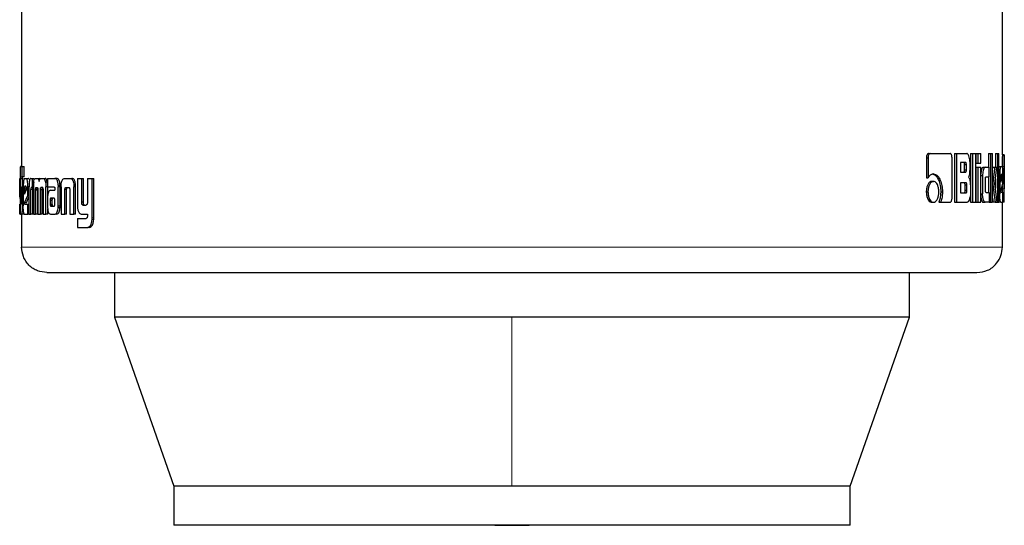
# Model space of a CAD drawing. Header units: millimetres. Extents: x 25 to 243, y 63 to 146.
# Tile 19 of 70: x 99.28 to 101.3, y 62.97 to 64. Entities that reach past the tile are written whole.
import ezdxf

# ---------------------------------------------------------------- set-up
doc = ezdxf.new("R2010")
doc.units = ezdxf.units.MM
doc.linetypes.add('PHANTOM', pattern=[12.7, 6.35, -1.27, 1.27, -1.27, 1.27, -1.27])

msp = doc.modelspace()

# ---------------------------------------------------------------- linework, layer by layer
at = {"color": 7, "linetype": 'Continuous', "lineweight": 25}
for p, q in [((99.287, 64.9241), (99.287, 63.7017)), ((101.2996, 63.7258), (101.2996, 64.9241)), ((101.1482, 63.7283), (101.1516, 63.7283)), ((101.1516, 63.7283), (101.1925, 63.7283)), ((101.2017, 63.7283), (101.2017, 63.6283)), ((101.2017, 63.7283), (101.2053, 63.7283)), ((101.2053, 63.7283), (101.2053, 63.6283)), ((101.2053, 63.7283), (101.2264, 63.7283)), ((101.2344, 63.7283), (101.2344, 63.6283)), ((101.2344, 63.7283), (101.2382, 63.7283)), ((101.2382, 63.7283), (101.2382, 63.6283)), ((101.2382, 63.7283), (101.2451, 63.7283)), ((101.2451, 63.6283), (101.2451, 63.7283)), ((101.2454, 63.7283), (101.2454, 63.7083)), ((101.2454, 63.7283), (101.2492, 63.7283)), ((101.2492, 63.7283), (101.2555, 63.7283)), ((101.2492, 63.7283), (101.2492, 63.7083)), ((101.2555, 63.7083), (101.2555, 63.7283)), ((101.2713, 63.7283), (101.2713, 63.7004)), ((101.2713, 63.7283), (101.2752, 63.7283)), ((101.2752, 63.7283), (101.2797, 63.7283)), ((101.2752, 63.7283), (101.2752, 63.6283)), ((101.2797, 63.6283), (101.2797, 63.7283)), ((101.2855, 63.7283), (101.2855, 63.7003)), ((101.2855, 63.7283), (101.2894, 63.7283)), ((101.2894, 63.7283), (101.2894, 63.6283)), ((101.2894, 63.7283), (101.2926, 63.7283)), ((101.2926, 63.6283), (101.2926, 63.7283)), ((101.1437, 63.7198), (101.1437, 63.6785)), ((101.1437, 63.7198), (101.1471, 63.7198)), ((101.1471, 63.7198), (101.1471, 63.6785)), ((101.1964, 63.6371), (101.1964, 63.7198)), ((101.2239, 63.7099), (101.2137, 63.7099)), ((101.2137, 63.7099), (101.2137, 63.6901)), ((101.2333, 63.6978), (101.2333, 63.7098)), ((101.2454, 63.7083), (101.2492, 63.7083)), ((101.2492, 63.7083), (101.2555, 63.7083)), ((101.2996, 63.726), (101.3036, 63.726)), ((101.3036, 63.6287), (101.3036, 63.7256)), ((99.2851, 63.7017), (99.2884, 63.7017)), ((99.2884, 63.6807), (99.2884, 63.7017)), ((99.2884, 63.7017), (99.2924, 63.7017)), ((99.2924, 63.6807), (99.2924, 63.7017)), ((101.2137, 63.6901), (101.2239, 63.6901)), ((101.2222, 63.6951), (101.2222, 63.7049)), ((101.2259, 63.7049), (101.2222, 63.7049)), ((101.2222, 63.6951), (101.2259, 63.6951)), ((101.2259, 63.6951), (101.2259, 63.7049)), ((101.2454, 63.7003), (101.2454, 63.6283)), ((101.2454, 63.7003), (101.2492, 63.7003)), ((101.2492, 63.7003), (101.2492, 63.6283)), ((101.2492, 63.7003), (101.2555, 63.7003)), ((101.2555, 63.6283), (101.2555, 63.7003)), ((101.2602, 63.7004), (101.2641, 63.7004)), ((101.2641, 63.7004), (101.2727, 63.7004)), ((101.2727, 63.6808), (101.2727, 63.7004)), ((101.28, 63.7003), (101.2797, 63.6978)), ((101.28, 63.7003), (101.2839, 63.7003)), ((101.2839, 63.7003), (101.2881, 63.7003)), ((101.2844, 63.6661), (101.2881, 63.7003)), ((101.2926, 63.7016), (101.2965, 63.7016)), ((101.2965, 63.7016), (101.2995, 63.7016)), ((101.3035, 63.7018), (101.3035, 63.6559)), ((99.2835, 63.6773), (99.2838, 63.6773)), ((99.2838, 63.6775), (99.2838, 63.6317)), ((99.2849, 63.6291), (99.2849, 63.6766)), ((99.2889, 63.6766), (99.2849, 63.6766)), ((99.2851, 63.6807), (99.2884, 63.6807)), ((99.2924, 63.6807), (99.2884, 63.6807)), ((99.2889, 63.6602), (99.2889, 63.6766)), ((99.2926, 63.6773), (99.2968, 63.6773)), ((99.2968, 63.6773), (99.3008, 63.6773)), ((99.3061, 63.6773), (99.3089, 63.6773)), ((99.3089, 63.6773), (99.3089, 63.6587)), ((99.3089, 63.6773), (99.3128, 63.6773)), ((99.3154, 63.6773), (99.3191, 63.6773)), ((99.3191, 63.6773), (99.3229, 63.6773)), ((99.3251, 63.676), (99.3229, 63.6773)), ((99.3272, 63.6773), (99.3315, 63.6773)), ((99.3315, 63.6773), (99.3353, 63.6773)), ((99.3399, 63.6696), (99.3361, 63.6696)), ((99.3403, 63.6773), (99.3403, 63.6597)), ((99.3403, 63.6773), (99.3552, 63.6773)), ((99.3552, 63.6773), (99.3589, 63.6773)), ((99.3601, 63.677), (99.3564, 63.677)), ((99.3753, 63.6773), (99.3865, 63.6773)), ((99.3865, 63.6773), (99.39, 63.6773)), ((99.4014, 63.6773), (99.4014, 63.6226)), ((99.4014, 63.6773), (99.4103, 63.6773)), ((99.4103, 63.6285), (99.4103, 63.6773)), ((99.4103, 63.6773), (99.4138, 63.6773)), ((99.4138, 63.6285), (99.4138, 63.6773)), ((99.4222, 63.6773), (99.4222, 63.6273)), ((99.4222, 63.6773), (99.4317, 63.6773)), ((99.4317, 63.5966), (99.4317, 63.6773)), ((99.4317, 63.6773), (99.4351, 63.6773)), ((99.4351, 63.5966), (99.4351, 63.6773)), ((101.1437, 63.6785), (101.1471, 63.6785)), ((101.1549, 63.6712), (101.1583, 63.6712)), ((101.2249, 63.6685), (101.2137, 63.6685)), ((101.2137, 63.6685), (101.2137, 63.6473)), ((101.2555, 63.6834), (101.2592, 63.6834)), ((101.2592, 63.6834), (101.2592, 63.6453)), ((101.2649, 63.6534), (101.2649, 63.6759)), ((101.2663, 63.6808), (101.2727, 63.6808)), ((101.2713, 63.6808), (101.2713, 63.6484)), ((101.2855, 63.6761), (101.2855, 63.6569)), ((101.2926, 63.6843), (101.2943, 63.6843)), ((101.2943, 63.6843), (101.2943, 63.6456)), ((101.2967, 63.6803), (101.2967, 63.6695)), ((101.2967, 63.6695), (101.2994, 63.6784)), ((101.2994, 63.6784), (101.2967, 63.6784)), ((101.2994, 63.6802), (101.2968, 63.6802)), ((101.299, 63.6853), (101.2973, 63.6853)), ((101.2994, 63.6784), (101.2994, 63.6802)), ((101.3009, 63.6668), (101.3009, 63.6843)), ((99.2838, 63.66), (99.2831, 63.66)), ((99.2831, 63.6425), (99.2831, 63.66)), ((99.287, 63.6602), (99.287, 63.6294)), ((99.287, 63.6602), (99.289, 63.6602)), ((99.289, 63.6288), (99.289, 63.6602)), ((99.289, 63.6602), (99.2904, 63.6602)), ((99.2904, 63.66), (99.2904, 63.6213)), ((99.2928, 63.6561), (99.2928, 63.6452)), ((99.2928, 63.6561), (99.2967, 63.6561)), ((99.2928, 63.6452), (99.2968, 63.6542)), ((99.296, 63.661), (99.2935, 63.661)), ((99.2967, 63.6561), (99.2967, 63.654)), ((99.2968, 63.6542), (99.2968, 63.6559)), ((99.3023, 63.66), (99.2999, 63.66)), ((99.2999, 63.6425), (99.2999, 63.66)), ((99.3022, 63.6585), (99.3022, 63.604)), ((99.306, 63.604), (99.306, 63.6548)), ((99.3099, 63.6548), (99.306, 63.6548)), ((99.3089, 63.6587), (99.3071, 63.6587)), ((99.3112, 63.6587), (99.3089, 63.6587)), ((99.3099, 63.604), (99.3099, 63.6548)), ((99.3112, 63.6597), (99.3112, 63.604)), ((99.3196, 63.6544), (99.3157, 63.6544)), ((99.3157, 63.604), (99.3157, 63.6532)), ((99.3196, 63.6532), (99.3157, 63.6532)), ((99.317, 63.6587), (99.3194, 63.6587)), ((99.3196, 63.604), (99.3196, 63.6532)), ((99.3205, 63.654), (99.3205, 63.604)), ((99.3257, 63.604), (99.3257, 63.654)), ((99.3295, 63.654), (99.3257, 63.654)), ((99.3303, 63.6583), (99.3265, 63.6583)), ((99.327, 63.6587), (99.3295, 63.6587)), ((99.3295, 63.604), (99.3295, 63.654)), ((99.331, 63.6532), (99.331, 63.604)), ((99.3368, 63.604), (99.3369, 63.6597)), ((99.3403, 63.6597), (99.3369, 63.6597)), ((99.3403, 63.6597), (99.3538, 63.6597)), ((99.3407, 63.6429), (99.3407, 63.6597)), ((99.3463, 63.6529), (99.3553, 63.6529)), ((99.3552, 63.6568), (99.3552, 63.6559)), ((99.3553, 63.6548), (99.3553, 63.6529)), ((99.3622, 63.6633), (99.3659, 63.6633)), ((99.3623, 63.6213), (99.3623, 63.6601)), ((99.366, 63.6601), (99.3623, 63.6601)), ((99.366, 63.6213), (99.366, 63.6601)), ((99.3681, 63.6598), (99.3681, 63.604)), ((99.3758, 63.604), (99.3758, 63.6547)), ((99.3794, 63.6547), (99.3758, 63.6547)), ((99.3783, 63.6587), (99.3833, 63.6587)), ((99.3794, 63.604), (99.3794, 63.6547)), ((99.386, 63.6536), (99.386, 63.604)), ((99.3978, 63.6632), (99.3942, 63.6632)), ((99.3942, 63.6632), (99.3943, 63.6598)), ((99.3943, 63.604), (99.3943, 63.6598)), ((99.3979, 63.604), (99.3979, 63.6598)), ((101.1436, 63.6497), (101.147, 63.6497)), ((101.1732, 63.6499), (101.1767, 63.6499)), ((101.2137, 63.6473), (101.2249, 63.6473)), ((101.2231, 63.6523), (101.2231, 63.6635)), ((101.2268, 63.6635), (101.2231, 63.6635)), ((101.2268, 63.6523), (101.2231, 63.6523)), ((101.2268, 63.6523), (101.2268, 63.6635)), ((101.2341, 63.661), (101.2341, 63.6468)), ((101.2663, 63.6484), (101.2727, 63.6484)), ((101.2727, 63.6484), (101.2727, 63.6283)), ((101.2797, 63.6661), (101.2801, 63.6661)), ((101.2889, 63.6283), (101.2844, 63.6661)), ((101.2967, 63.6515), (101.3009, 63.6668)), ((101.2971, 63.6487), (101.3009, 63.6487)), ((101.2995, 63.6616), (101.2995, 63.6559)), ((101.2995, 63.6559), (101.2995, 63.6487)), ((101.3009, 63.6283), (101.3009, 63.6487)), ((99.2838, 63.6425), (99.2831, 63.6425)), ((99.2838, 63.6358), (99.2831, 63.6425)), ((99.2869, 63.6291), (99.2849, 63.6291)), ((99.2869, 63.6276), (99.2849, 63.6276)), ((99.2928, 63.6272), (99.2999, 63.6425)), ((99.2968, 63.6272), (99.2928, 63.6272)), ((99.2968, 63.6272), (99.3022, 63.6392)), ((99.3022, 63.6425), (99.2999, 63.6425)), ((99.3402, 63.6355), (99.3402, 63.6206)), ((99.3456, 63.633), (99.3456, 63.6319)), ((99.3456, 63.633), (99.3493, 63.633)), ((99.3456, 63.6319), (99.3456, 63.6243)), ((99.3468, 63.6366), (99.3466, 63.6365)), ((99.3466, 63.6365), (99.3503, 63.6365)), ((99.3472, 63.6366), (99.3468, 63.6366)), ((99.3534, 63.6367), (99.3472, 63.6366)), ((99.3472, 63.6366), (99.351, 63.6366)), ((99.3493, 63.633), (99.3493, 63.6319)), ((99.3493, 63.6319), (99.3493, 63.6243)), ((99.3506, 63.6366), (99.3503, 63.6365)), ((99.3537, 63.6367), (99.351, 63.6366)), ((99.3552, 63.6244), (99.3552, 63.6325)), ((99.4138, 63.6285), (99.4103, 63.6285)), ((101.1549, 63.6283), (101.1583, 63.6283)), ((101.1694, 63.6286), (101.1728, 63.6286)), ((101.1728, 63.6286), (101.1925, 63.6286)), ((101.2017, 63.6283), (101.2053, 63.6283)), ((101.2053, 63.6283), (101.2271, 63.6283)), ((101.2344, 63.6283), (101.2382, 63.6283)), ((101.2382, 63.6283), (101.2451, 63.6283)), ((101.2454, 63.6283), (101.2492, 63.6283)), ((101.2492, 63.6283), (101.2555, 63.6283)), ((101.2555, 63.6453), (101.2592, 63.6453)), ((101.2602, 63.6283), (101.2641, 63.6283)), ((101.2727, 63.6283), (101.2641, 63.6283)), ((101.2727, 63.6283), (101.2752, 63.6283)), ((101.2752, 63.6283), (101.2797, 63.6283)), ((101.2797, 63.6366), (101.2808, 63.6283)), ((101.2847, 63.6283), (101.2808, 63.6283)), ((101.2847, 63.6283), (101.2889, 63.6283)), ((101.2889, 63.6283), (101.2894, 63.6283)), ((101.2894, 63.6283), (101.2926, 63.6283)), ((101.2926, 63.6456), (101.2943, 63.6456)), ((101.2965, 63.6283), (101.2926, 63.6283)), ((101.2965, 63.6283), (101.3009, 63.6283)), ((101.2996, 63.5361), (101.2996, 63.6283)), ((101.3009, 63.6348), (101.3035, 63.6348)), ((101.3036, 63.6283), (101.3009, 63.6283)), ((99.2831, 63.604), (99.2831, 63.6244)), ((99.2852, 63.625), (99.2864, 63.625)), ((99.2905, 63.6156), (99.2888, 63.6156)), ((99.2933, 63.6244), (99.2999, 63.6244)), ((99.2999, 63.604), (99.2999, 63.6244)), ((99.2999, 63.6244), (99.3022, 63.6244)), ((99.3406, 63.604), (99.3406, 63.6145)), ((99.3456, 63.6243), (99.3493, 63.6243)), ((99.3469, 63.6202), (99.3507, 63.6202)), ((99.3473, 63.6201), (99.3534, 63.6202)), ((99.3473, 63.6201), (99.351, 63.6201)), ((99.3659, 63.6178), (99.3622, 63.6178)), ((99.4127, 63.6226), (99.4193, 63.6226)), ((99.2851, 63.604), (99.2831, 63.604)), ((99.2851, 63.604), (99.2869, 63.604)), ((99.2909, 63.604), (99.2869, 63.604)), ((99.287, 63.604), (99.287, 63.5361)), ((99.2926, 63.604), (99.2999, 63.604)), ((99.3022, 63.604), (99.2999, 63.604)), ((99.3022, 63.604), (99.306, 63.604)), ((99.3099, 63.604), (99.306, 63.604)), ((99.3112, 63.604), (99.3157, 63.604)), ((99.3196, 63.604), (99.3157, 63.604)), ((99.3205, 63.604), (99.3257, 63.604)), ((99.3295, 63.604), (99.3257, 63.604)), ((99.331, 63.604), (99.3368, 63.604)), ((99.3406, 63.604), (99.3368, 63.604)), ((99.3466, 63.604), (99.3559, 63.604)), ((99.3596, 63.604), (99.3559, 63.604)), ((99.3681, 63.604), (99.3758, 63.604)), ((99.3794, 63.604), (99.3758, 63.604)), ((99.386, 63.604), (99.3943, 63.604)), ((99.3979, 63.604), (99.3943, 63.604)), ((99.4014, 63.5953), (99.4014, 63.5767)), ((99.4014, 63.5953), (99.4195, 63.5953)), ((99.4102, 63.604), (99.4222, 63.604)), ((99.4222, 63.604), (99.4222, 63.5997)), ((99.4014, 63.5767), (99.4227, 63.5767)), ((99.4261, 63.5767), (99.4227, 63.5767)), ((99.428, 63.577), (99.4246, 63.577)), ((99.4261, 63.5767), (99.428, 63.577)), ((99.4778, 63.484), (99.4778, 63.3927)), ((101.1088, 63.3927), (101.1088, 63.484)), ((99.4778, 63.3927), (99.5993, 63.0457)), ((100.2933, 63.3927), (99.4778, 63.3927)), ((101.1088, 63.3927), (100.2933, 63.3927)), ((100.9873, 63.0457), (101.1088, 63.3927)), ((99.5993, 63.0457), (99.5993, 62.9657)), ((100.2933, 63.0457), (99.5993, 63.0457)), ((100.9873, 63.0457), (100.2933, 63.0457)), ((100.9873, 62.9657), (100.9873, 63.0457)), ((100.9873, 62.9657), (99.5993, 62.9657))]:
    msp.add_line(p, q, dxfattribs=at)
at = {"color": 8, "linetype": 'PHANTOM', "lineweight": 18}
for p, q in [((101.2995, 63.7018), (101.3035, 63.7018)), ((99.3979, 63.6598), (99.3943, 63.6598)), ((101.2995, 63.6559), (101.3035, 63.6559)), ((99.2904, 63.6288), (99.289, 63.6288)), ((99.3456, 63.6319), (99.3493, 63.6319)), ((99.3459, 63.6218), (99.3497, 63.6218)), ((99.366, 63.6213), (99.3623, 63.6213)), ((99.435, 63.593), (99.4316, 63.593)), ((99.4351, 63.5966), (99.4317, 63.5966)), ((101.2996, 63.5361), (99.287, 63.5361)), ((100.2933, 63.3927), (100.2933, 63.0457))]:
    msp.add_line(p, q, dxfattribs=at)
at = {"color": 7, "linetype": 'Continuous', "lineweight": 25, "flags": 128}
msp.add_lwpolyline([(100.2579, 62.9657), (100.2933, 62.9653), (100.3287, 62.9657)], dxfattribs=at)
at = {"color": 7, "linetype": 'Continuous', "lineweight": 25}
for points, knots in [([(101.1482, 63.7283), (101.1476, 63.7282), (101.1464, 63.7279), (101.145, 63.7259), (101.144, 63.7234), (101.1438, 63.7212), (101.1437, 63.72), (101.1437, 63.7198)], [0, 0, 0, 0, 0.2707628, 0.5165099, 0.7346475, 0.9505063, 1, 1, 1, 1]), ([(101.1516, 63.7283), (101.1511, 63.7282), (101.15, 63.728), (101.1486, 63.7262), (101.1475, 63.7239), (101.1472, 63.7216), (101.1471, 63.7202), (101.1471, 63.7198)], [0, 0, 0, 0, 0.237785, 0.478337, 0.691159, 0.914849, 1, 1, 1, 1]), ([(101.1964, 63.7198), (101.1963, 63.7209), (101.1963, 63.723), (101.1955, 63.7255), (101.1945, 63.7273), (101.1934, 63.7282), (101.1928, 63.7283), (101.1925, 63.7283)], [0, 0, 0, 0, 0.231957, 0.466728, 0.674355, 0.866896, 1, 1, 1, 1]), ([(101.2333, 63.7098), (101.2332, 63.7119), (101.2331, 63.7159), (101.2317, 63.7216), (101.2299, 63.726), (101.2278, 63.7281), (101.2267, 63.7283), (101.2264, 63.7283)], [0, 0, 0, 0, 0.211222, 0.417842, 0.69762, 0.899588, 1, 1, 1, 1]), ([(101.2222, 63.7049), (101.2222, 63.7058), (101.2221, 63.707), (101.2218, 63.7085), (101.2213, 63.7094), (101.2208, 63.7098), (101.2204, 63.7099), (101.2202, 63.7099)], [0, 0, 0, 0, 0.316296, 0.470105, 0.624951, 0.841333, 1, 1, 1, 1]), ([(101.2259, 63.7049), (101.2259, 63.7058), (101.2258, 63.707), (101.2255, 63.7085), (101.225, 63.7094), (101.2245, 63.7098), (101.2241, 63.7099), (101.2239, 63.7099)], [0, 0, 0, 0, 0.314533, 0.468211, 0.62306, 0.839753, 1, 1, 1, 1]), ([(101.2996, 63.7258), (101.2996, 63.7254), (101.2996, 63.7248), (101.2996, 63.7221), (101.2995, 63.7179), (101.2995, 63.7109), (101.2995, 63.7053), (101.2995, 63.7018)], [0, 0, 0, 0, 0.2307371, 0.3741481, 0.5192667, 0.7010505, 1, 1, 1, 1]), ([(101.3036, 63.7256), (101.3036, 63.7256), (101.3036, 63.7254), (101.3036, 63.7238), (101.3035, 63.7202), (101.3035, 63.715), (101.3035, 63.7087), (101.3035, 63.7039), (101.3035, 63.7018)], [0, 0, 0, 0, 0.0887, 0.32258, 0.454892, 0.587005, 0.823623, 1, 1, 1, 1]), ([(99.2851, 63.7017), (99.2849, 63.7016), (99.2846, 63.7014), (99.2842, 63.6995), (99.284, 63.6959), (99.2839, 63.6907), (99.2838, 63.6844), (99.2838, 63.6796), (99.2838, 63.6775)], [0, 0, 0, 0, 0.202662, 0.407266, 0.523058, 0.638646, 0.845678, 1, 1, 1, 1]), ([(101.2202, 63.6901), (101.2206, 63.6902), (101.2211, 63.6903), (101.2216, 63.6911), (101.222, 63.6922), (101.2222, 63.6936), (101.2222, 63.6946), (101.2222, 63.6951)], [0, 0, 0, 0, 0.305729, 0.462951, 0.621074, 0.820734, 1, 1, 1, 1]), ([(101.2239, 63.6901), (101.2242, 63.6902), (101.2247, 63.6902), (101.2253, 63.691), (101.2256, 63.692), (101.2259, 63.6935), (101.2259, 63.6946), (101.2259, 63.6951)], [0, 0, 0, 0, 0.272584, 0.436216, 0.601221, 0.792495, 1, 1, 1, 1]), ([(101.23, 63.6795), (101.2305, 63.68), (101.2314, 63.681), (101.2324, 63.6841), (101.2332, 63.6897), (101.2333, 63.6945), (101.2333, 63.6978)], [0, 0, 0, 0, 0.186493, 0.343312, 0.548832, 1, 1, 1, 1]), ([(101.2602, 63.7004), (101.2596, 63.7001), (101.2584, 63.6997), (101.2569, 63.6959), (101.2558, 63.6913), (101.2556, 63.6877), (101.2555, 63.686)], [0, 0, 0, 0, 0.271649, 0.545309, 0.779785, 1, 1, 1, 1]), ([(101.2641, 63.7004), (101.2635, 63.7001), (101.2622, 63.6997), (101.2607, 63.6959), (101.2596, 63.691), (101.2592, 63.6866), (101.2592, 63.684), (101.2592, 63.6834)], [0, 0, 0, 0, 0.246078, 0.494064, 0.706472, 0.932701, 1, 1, 1, 1]), ([(101.2839, 63.7003), (101.2837, 63.698), (101.2834, 63.6955), (101.2831, 63.6927), (101.283, 63.6921), (101.2829, 63.6914), (101.2828, 63.6908), (101.2828, 63.6903), (101.2827, 63.6898), (101.2827, 63.6892), (101.2826, 63.6887), (101.2825, 63.6881), (101.2825, 63.6876), (101.2824, 63.6872), (101.2824, 63.6868), (101.2823, 63.6863), (101.2822, 63.6857), (101.2821, 63.6847), (101.2817, 63.6815), (101.2812, 63.6775), (101.2807, 63.6734), (101.2805, 63.6713), (101.2804, 63.6703), (101.2803, 63.6696), (101.2803, 63.669), (101.2802, 63.6679), (101.2801, 63.6668), (101.2801, 63.6661)], [0, 0, 0, 0, 0.206865, 0.219792, 0.245646, 0.258573, 0.28443, 0.297358, 0.310286, 0.323214, 0.349072, 0.362001, 0.374929, 0.387861, 0.40079, 0.413706, 0.426651, 0.4525, 0.504232, 0.711079, 0.814516, 0.866237, 0.8921, 0.905029, 0.917963, 0.943821, 1, 1, 1, 1]), ([(101.2965, 63.7016), (101.2963, 63.7014), (101.2957, 63.701), (101.295, 63.6972), (101.2945, 63.6923), (101.2944, 63.6877), (101.2943, 63.685), (101.2943, 63.6843)], [0, 0, 0, 0, 0.2428436, 0.4871742, 0.7015061, 0.9199326, 1, 1, 1, 1]), ([(101.3009, 63.6843), (101.3009, 63.6865), (101.3008, 63.691), (101.3006, 63.6963), (101.3002, 63.7001), (101.2998, 63.7015), (101.2995, 63.7016), (101.2995, 63.7016)], [0, 0, 0, 0, 0.242805, 0.486992, 0.70086, 0.920388, 1, 1, 1, 1]), ([(99.2831, 63.66), (99.2831, 63.6622), (99.2831, 63.6667), (99.2832, 63.6721), (99.2833, 63.6758), (99.2834, 63.6772), (99.2835, 63.6773), (99.2835, 63.6773)], [0, 0, 0, 0, 0.242796, 0.48698, 0.700864, 0.920404, 1, 1, 1, 1]), ([(99.2849, 63.6766), (99.2849, 63.6773), (99.2849, 63.6784), (99.2849, 63.6796), (99.285, 63.6804), (99.2851, 63.6806), (99.2851, 63.6807)], [0, 0, 0, 0, 0.3363076, 0.5503565, 0.7652553, 1, 1, 1, 1]), ([(99.2889, 63.6766), (99.2889, 63.6773), (99.2889, 63.6784), (99.2889, 63.6797), (99.289, 63.6804), (99.2891, 63.6806), (99.2891, 63.6807)], [0, 0, 0, 0, 0.344815, 0.561148, 0.778419, 1, 1, 1, 1]), ([(99.2926, 63.6773), (99.2923, 63.6771), (99.2917, 63.6767), (99.291, 63.6729), (99.2906, 63.668), (99.2904, 63.6634), (99.2904, 63.6607), (99.2904, 63.66)], [0, 0, 0, 0, 0.2428606, 0.4871862, 0.7015075, 0.9199538, 1, 1, 1, 1]), ([(99.2999, 63.66), (99.2998, 63.6622), (99.2997, 63.6667), (99.2991, 63.6721), (99.2982, 63.6758), (99.2974, 63.6772), (99.297, 63.6773), (99.2968, 63.6773)], [0, 0, 0, 0, 0.242792, 0.486974, 0.700863, 0.920388, 1, 1, 1, 1]), ([(99.3021, 63.6756), (99.3018, 63.6763), (99.3013, 63.6773), (99.3009, 63.6773), (99.3008, 63.6773)], [0, 0, 0, 0, 0.74255, 1, 1, 1, 1]), ([(99.3061, 63.6773), (99.3055, 63.6772), (99.3046, 63.6769), (99.3035, 63.6743), (99.3028, 63.6707), (99.3023, 63.6653), (99.3023, 63.6612), (99.3022, 63.6585)], [0, 0, 0, 0, 0.2666796, 0.4291183, 0.5925432, 0.7409972, 1, 1, 1, 1]), ([(99.3118, 63.6696), (99.3116, 63.6684), (99.3114, 63.6663), (99.3112, 63.6628), (99.3112, 63.6608), (99.3112, 63.6597)], [0, 0, 0, 0, 0.395711, 0.694715, 1, 1, 1, 1]), ([(99.3118, 63.6696), (99.3121, 63.6715), (99.3128, 63.6748), (99.3141, 63.677), (99.315, 63.6772), (99.3154, 63.6773)], [0, 0, 0, 0, 0.40632, 0.724591, 1, 1, 1, 1]), ([(99.3191, 63.6773), (99.3198, 63.6772), (99.3209, 63.6769), (99.3222, 63.6744), (99.3228, 63.6723), (99.323, 63.671), (99.323, 63.6708)], [0, 0, 0, 0, 0.483281, 0.726034, 0.969997, 1, 1, 1, 1]), ([(99.323, 63.6708), (99.3233, 63.672), (99.3237, 63.6743), (99.3252, 63.6769), (99.3264, 63.6772), (99.3272, 63.6773)], [0, 0, 0, 0, 0.249463, 0.499563, 1, 1, 1, 1]), ([(99.3315, 63.6773), (99.3322, 63.6772), (99.3334, 63.6768), (99.335, 63.6739), (99.3357, 63.671), (99.3361, 63.6696)], [0, 0, 0, 0, 0.385661, 0.692145, 1, 1, 1, 1]), ([(99.3399, 63.6696), (99.3394, 63.6716), (99.3385, 63.6749), (99.3368, 63.6771), (99.3357, 63.6773), (99.3353, 63.6773)], [0, 0, 0, 0, 0.425555, 0.744538, 1, 1, 1, 1]), ([(99.3361, 63.6696), (99.3363, 63.6681), (99.3367, 63.6657), (99.3369, 63.6623), (99.3369, 63.6606), (99.3369, 63.6597)], [0, 0, 0, 0, 0.4991, 0.74951, 1, 1, 1, 1]), ([(99.3564, 63.677), (99.3562, 63.6771), (99.3558, 63.6773), (99.3554, 63.6773), (99.3552, 63.6773)], [0, 0, 0, 0, 0.499969, 1, 1, 1, 1]), ([(99.3622, 63.6633), (99.362, 63.6654), (99.3617, 63.669), (99.3604, 63.6731), (99.3587, 63.676), (99.3572, 63.6766), (99.3564, 63.677)], [0, 0, 0, 0, 0.2829531, 0.4884612, 0.6936777, 1, 1, 1, 1]), ([(99.3601, 63.677), (99.3599, 63.6771), (99.3595, 63.6773), (99.3591, 63.6773), (99.3589, 63.6773)], [0, 0, 0, 0, 0.499909, 1, 1, 1, 1]), ([(99.3659, 63.6633), (99.3657, 63.6654), (99.3654, 63.6689), (99.3641, 63.6731), (99.3624, 63.676), (99.3609, 63.6766), (99.3601, 63.677)], [0, 0, 0, 0, 0.282882, 0.488487, 0.693892, 1, 1, 1, 1]), ([(99.3682, 63.6632), (99.3684, 63.6653), (99.3687, 63.669), (99.37, 63.6733), (99.3718, 63.6762), (99.3737, 63.6772), (99.3749, 63.6773), (99.3753, 63.6773)], [0, 0, 0, 0, 0.259942, 0.447452, 0.635303, 0.88084, 1, 1, 1, 1]), ([(99.3865, 63.6773), (99.3874, 63.6772), (99.3887, 63.6771), (99.3905, 63.6757), (99.3917, 63.674), (99.3927, 63.6718), (99.3937, 63.6683), (99.394, 63.6653), (99.3942, 63.6632)], [0, 0, 0, 0, 0.250349, 0.375676, 0.500828, 0.622421, 0.750742, 1, 1, 1, 1]), ([(99.3978, 63.6632), (99.3976, 63.6653), (99.3973, 63.6683), (99.3963, 63.6718), (99.3953, 63.674), (99.3941, 63.6757), (99.3923, 63.6771), (99.391, 63.6772), (99.39, 63.6773)], [0, 0, 0, 0, 0.249744, 0.378203, 0.499823, 0.62489, 0.750032, 1, 1, 1, 1]), ([(101.1549, 63.6712), (101.1535, 63.671), (101.1506, 63.6704), (101.1471, 63.6658), (101.1446, 63.6598), (101.1437, 63.6541), (101.1436, 63.6507), (101.1436, 63.6497)], [0, 0, 0, 0, 0.241024, 0.484146, 0.693258, 0.917398, 1, 1, 1, 1]), ([(101.1583, 63.6712), (101.1569, 63.671), (101.154, 63.6704), (101.1505, 63.6658), (101.148, 63.6597), (101.1471, 63.654), (101.147, 63.6506), (101.147, 63.6497)], [0, 0, 0, 0, 0.243006, 0.488115, 0.698163, 0.921099, 1, 1, 1, 1]), ([(101.1583, 63.6863), (101.1569, 63.6861), (101.1538, 63.6858), (101.1499, 63.6827), (101.1478, 63.6795), (101.1471, 63.6785)], [0, 0, 0, 0, 0.350323, 0.792543, 1, 1, 1, 1]), ([(101.1549, 63.6863), (101.1563, 63.6862), (101.1597, 63.6858), (101.1646, 63.6818), (101.1692, 63.6739), (101.1726, 63.663), (101.173, 63.6543), (101.1732, 63.6499)], [0, 0, 0, 0, 0.140537, 0.342306, 0.543211, 0.771872, 1, 1, 1, 1]), ([(101.1583, 63.6863), (101.1597, 63.6862), (101.1631, 63.6858), (101.1681, 63.6817), (101.1727, 63.6738), (101.1761, 63.6629), (101.1765, 63.6542), (101.1767, 63.6499)], [0, 0, 0, 0, 0.141668, 0.344215, 0.545938, 0.775197, 1, 1, 1, 1]), ([(101.1692, 63.6497), (101.1691, 63.6525), (101.1688, 63.658), (101.1665, 63.6647), (101.1634, 63.6694), (101.1605, 63.6711), (101.1587, 63.6712), (101.1583, 63.6712)], [0, 0, 0, 0, 0.243047, 0.4881, 0.700019, 0.92309, 1, 1, 1, 1]), ([(101.2231, 63.6635), (101.2231, 63.6644), (101.2231, 63.6657), (101.2227, 63.6672), (101.2223, 63.668), (101.2218, 63.6685), (101.2214, 63.6685), (101.2212, 63.6685)], [0, 0, 0, 0, 0.322761, 0.475972, 0.630227, 0.845302, 1, 1, 1, 1]), ([(101.2268, 63.6635), (101.2268, 63.6644), (101.2268, 63.6657), (101.2264, 63.6672), (101.226, 63.668), (101.2255, 63.6685), (101.2251, 63.6685), (101.2249, 63.6685)], [0, 0, 0, 0, 0.320873, 0.473963, 0.628145, 0.843722, 1, 1, 1, 1]), ([(101.23, 63.6795), (101.2305, 63.6791), (101.2315, 63.6782), (101.2328, 63.6747), (101.2338, 63.6689), (101.234, 63.664), (101.2341, 63.661)], [0, 0, 0, 0, 0.175758, 0.36929, 0.612774, 1, 1, 1, 1]), ([(101.2649, 63.6759), (101.2649, 63.6765), (101.2649, 63.6777), (101.2651, 63.6791), (101.2654, 63.6801), (101.2658, 63.6808), (101.2661, 63.6808), (101.2663, 63.6808)], [0, 0, 0, 0, 0.2492787, 0.4120589, 0.5763931, 0.7640563, 1, 1, 1, 1]), ([(101.2973, 63.6853), (101.2972, 63.6852), (101.297, 63.6851), (101.2968, 63.6839), (101.2967, 63.6824), (101.2967, 63.6811), (101.2967, 63.6804), (101.2967, 63.6803)], [0, 0, 0, 0, 0.27204, 0.519373, 0.755438, 0.965095, 1, 1, 1, 1]), ([(101.2994, 63.6802), (101.2994, 63.681), (101.2994, 63.6822), (101.2994, 63.6837), (101.2993, 63.6846), (101.2991, 63.6852), (101.299, 63.6853), (101.299, 63.6853)], [0, 0, 0, 0, 0.273304, 0.436281, 0.600504, 0.749526, 1, 1, 1, 1]), ([(99.2935, 63.661), (99.2934, 63.661), (99.2932, 63.6608), (99.293, 63.6596), (99.2928, 63.6581), (99.2928, 63.6568), (99.2928, 63.6562), (99.2928, 63.6561)], [0, 0, 0, 0, 0.272027, 0.519327, 0.755467, 0.965094, 1, 1, 1, 1]), ([(99.2968, 63.6559), (99.2968, 63.6567), (99.2968, 63.6579), (99.2967, 63.6594), (99.2965, 63.6603), (99.2963, 63.6609), (99.2961, 63.661), (99.296, 63.661)], [0, 0, 0, 0, 0.273315, 0.436204, 0.600505, 0.749577, 1, 1, 1, 1]), ([(99.3071, 63.6587), (99.3069, 63.6586), (99.3067, 63.6584), (99.3063, 63.6576), (99.3061, 63.6565), (99.3061, 63.6556), (99.306, 63.655), (99.306, 63.6548)], [0, 0, 0, 0, 0.278723, 0.561651, 0.735006, 0.908893, 1, 1, 1, 1]), ([(99.3099, 63.6548), (99.31, 63.6553), (99.31, 63.6562), (99.3101, 63.6572), (99.3104, 63.6581), (99.3107, 63.6585), (99.3109, 63.6587), (99.311, 63.6587)], [0, 0, 0, 0, 0.213785, 0.388395, 0.562481, 0.846042, 1, 1, 1, 1]), ([(99.3157, 63.6544), (99.3158, 63.6553), (99.3159, 63.6566), (99.3162, 63.658), (99.3166, 63.6586), (99.3169, 63.6587), (99.317, 63.6587)], [0, 0, 0, 0, 0.3691578, 0.5677351, 0.7664333, 1, 1, 1, 1]), ([(99.3157, 63.6532), (99.3157, 63.6533), (99.3157, 63.6535), (99.3157, 63.6539), (99.3157, 63.6542), (99.3157, 63.6544)], [0, 0, 0, 0, 0.25996, 0.519403, 1, 1, 1, 1]), ([(99.3194, 63.6587), (99.3196, 63.6585), (99.3199, 63.6582), (99.3202, 63.6571), (99.3204, 63.6558), (99.3205, 63.6548), (99.3205, 63.6541), (99.3205, 63.654)], [0, 0, 0, 0, 0.3264646, 0.5274608, 0.7288921, 0.941214, 1, 1, 1, 1]), ([(99.3196, 63.6544), (99.3197, 63.6552), (99.3199, 63.6564), (99.3198, 63.6574), (99.3201, 63.6577), (99.3201, 63.6577)], [0, 0, 0, 0, 0.6135468, 0.9994608, 1, 1, 1, 1]), ([(99.3196, 63.6532), (99.3196, 63.6533), (99.3196, 63.6535), (99.3196, 63.6539), (99.3196, 63.6542), (99.3196, 63.6544)], [0, 0, 0, 0, 0.259935, 0.519412, 1, 1, 1, 1]), ([(99.3257, 63.654), (99.3257, 63.6547), (99.3257, 63.6558), (99.326, 63.6572), (99.3262, 63.6579), (99.3264, 63.6582), (99.3265, 63.6583)], [0, 0, 0, 0, 0.369316, 0.6154, 0.860903, 1, 1, 1, 1]), ([(99.3265, 63.6583), (99.3265, 63.6584), (99.3267, 63.6585), (99.3269, 63.6587), (99.327, 63.6587), (99.327, 63.6587)], [0, 0, 0, 0, 0.340874, 0.669536, 1, 1, 1, 1]), ([(99.3295, 63.6587), (99.3296, 63.6587), (99.3299, 63.6587), (99.3303, 63.6583), (99.3305, 63.6577), (99.3306, 63.6574)], [0, 0, 0, 0, 0.344427, 0.692365, 1, 1, 1, 1]), ([(99.3295, 63.654), (99.3295, 63.6547), (99.3295, 63.6558), (99.3298, 63.6572), (99.33, 63.6579), (99.3302, 63.6582), (99.3303, 63.6583)], [0, 0, 0, 0, 0.362299, 0.608424, 0.854126, 1, 1, 1, 1]), ([(99.3306, 63.6574), (99.3307, 63.6569), (99.331, 63.656), (99.331, 63.6544), (99.331, 63.6535), (99.331, 63.6532)], [0, 0, 0, 0, 0.3648964, 0.8119601, 1, 1, 1, 1]), ([(99.3463, 63.6529), (99.3453, 63.6527), (99.3438, 63.6524), (99.342, 63.6492), (99.3409, 63.6454), (99.3403, 63.6406), (99.3402, 63.6373), (99.3402, 63.6355)], [0, 0, 0, 0, 0.2888132, 0.4676524, 0.6468072, 0.8160194, 1, 1, 1, 1]), ([(99.3538, 63.6597), (99.3539, 63.6596), (99.3543, 63.6594), (99.3547, 63.6589), (99.355, 63.6582), (99.3552, 63.6575), (99.3552, 63.6571), (99.3552, 63.6568)], [0, 0, 0, 0, 0.267998, 0.538094, 0.722249, 0.870329, 1, 1, 1, 1]), ([(99.3552, 63.6559), (99.3552, 63.6557), (99.3553, 63.6555), (99.3553, 63.6551), (99.3553, 63.6549), (99.3553, 63.6548)], [0, 0, 0, 0, 0.356158, 0.67563, 1, 1, 1, 1]), ([(99.3622, 63.6633), (99.3622, 63.663), (99.3623, 63.6624), (99.3623, 63.6613), (99.3623, 63.6605), (99.3623, 63.6601)], [0, 0, 0, 0, 0.308533, 0.616914, 1, 1, 1, 1]), ([(99.366, 63.6601), (99.366, 63.6604), (99.366, 63.6611), (99.366, 63.6622), (99.3659, 63.6629), (99.3659, 63.6633)], [0, 0, 0, 0, 0.30834, 0.616738, 1, 1, 1, 1]), ([(99.3681, 63.6598), (99.3681, 63.6602), (99.3681, 63.6608), (99.3682, 63.662), (99.3682, 63.6628), (99.3682, 63.6632)], [0, 0, 0, 0, 0.292009, 0.584266, 1, 1, 1, 1]), ([(99.3758, 63.6547), (99.3759, 63.6553), (99.376, 63.6564), (99.3764, 63.6576), (99.377, 63.6584), (99.3777, 63.6587), (99.3781, 63.6587), (99.3783, 63.6587)], [0, 0, 0, 0, 0.237954, 0.403517, 0.568025, 0.841525, 1, 1, 1, 1]), ([(99.3794, 63.6547), (99.3795, 63.6554), (99.3796, 63.6565), (99.3801, 63.6576), (99.3807, 63.6584), (99.3813, 63.6587), (99.3818, 63.6587), (99.3819, 63.6587)], [0, 0, 0, 0, 0.250062, 0.416754, 0.58203, 0.859821, 1, 1, 1, 1]), ([(99.3833, 63.6587), (99.3836, 63.6587), (99.3842, 63.6587), (99.3849, 63.6581), (99.3855, 63.6571), (99.3858, 63.6559), (99.3859, 63.6551), (99.3859, 63.6547)], [0, 0, 0, 0, 0.247635, 0.497689, 0.672722, 0.848195, 1, 1, 1, 1]), ([(99.3859, 63.6547), (99.3859, 63.6546), (99.386, 63.6543), (99.386, 63.654), (99.386, 63.6537), (99.386, 63.6536)], [0, 0, 0, 0, 0.3606, 0.677644, 1, 1, 1, 1]), ([(99.3979, 63.6598), (99.3979, 63.6602), (99.3979, 63.6608), (99.3978, 63.662), (99.3978, 63.6628), (99.3978, 63.6632)], [0, 0, 0, 0, 0.291892, 0.583878, 1, 1, 1, 1]), ([(101.1436, 63.6497), (101.1437, 63.647), (101.144, 63.6416), (101.1465, 63.6349), (101.1496, 63.6302), (101.1526, 63.6285), (101.1544, 63.6284), (101.1549, 63.6283)], [0, 0, 0, 0, 0.2410414, 0.4842359, 0.693469, 0.9130071, 1, 1, 1, 1]), ([(101.147, 63.6497), (101.1471, 63.647), (101.1474, 63.6415), (101.1499, 63.6348), (101.1531, 63.6302), (101.1561, 63.6285), (101.1578, 63.6283), (101.1583, 63.6283)], [0, 0, 0, 0, 0.243065, 0.488342, 0.697752, 0.916608, 1, 1, 1, 1]), ([(101.1583, 63.6283), (101.1597, 63.6286), (101.1626, 63.6291), (101.166, 63.6338), (101.1683, 63.6398), (101.1692, 63.6455), (101.1692, 63.6488), (101.1692, 63.6497)], [0, 0, 0, 0, 0.24293, 0.488021, 0.701049, 0.919145, 1, 1, 1, 1]), ([(101.1732, 63.6499), (101.1731, 63.6472), (101.1729, 63.6426), (101.1716, 63.6353), (101.1702, 63.6311), (101.1694, 63.6286)], [0, 0, 0, 0, 0.34783, 0.596159, 1, 1, 1, 1]), ([(101.1767, 63.6499), (101.1766, 63.6472), (101.1763, 63.6406), (101.1747, 63.6334), (101.1732, 63.6295), (101.1728, 63.6286)], [0, 0, 0, 0, 0.351383, 0.85398, 1, 1, 1, 1]), ([(101.2212, 63.6473), (101.2215, 63.6473), (101.222, 63.6474), (101.2225, 63.6481), (101.2229, 63.6492), (101.2231, 63.6507), (101.2231, 63.6518), (101.2231, 63.6523)], [0, 0, 0, 0, 0.270903, 0.431407, 0.593534, 0.792584, 1, 1, 1, 1]), ([(101.2249, 63.6473), (101.2252, 63.6473), (101.2256, 63.6474), (101.2262, 63.6481), (101.2266, 63.6492), (101.2268, 63.6507), (101.2268, 63.6518), (101.2268, 63.6523)], [0, 0, 0, 0, 0.2665268, 0.4289615, 0.5930471, 0.7905216, 1, 1, 1, 1]), ([(101.2663, 63.6484), (101.2661, 63.6484), (101.2657, 63.6485), (101.2653, 63.6494), (101.265, 63.6505), (101.2649, 63.6519), (101.2649, 63.6529), (101.2649, 63.6534)], [0, 0, 0, 0, 0.324278, 0.47562, 0.626678, 0.831119, 1, 1, 1, 1]), ([(101.2801, 63.6661), (101.2801, 63.6658), (101.2801, 63.6653), (101.2802, 63.6646), (101.2802, 63.6639), (101.2803, 63.6633), (101.2804, 63.6623), (101.2807, 63.6592), (101.2814, 63.654), (101.2829, 63.6432), (101.2839, 63.6346), (101.2847, 63.6283)], [0, 0, 0, 0, 0.022893, 0.034351, 0.045802, 0.068732, 0.08018, 0.125985, 0.309264, 0.492402, 1, 1, 1, 1]), ([(101.2971, 63.6487), (101.297, 63.6487), (101.2969, 63.6487), (101.2968, 63.6491), (101.2968, 63.6494), (101.2967, 63.6502), (101.2967, 63.6509), (101.2967, 63.6515)], [0, 0, 0, 0, 0.334837, 0.463107, 0.562571, 0.662288, 1, 1, 1, 1]), ([(101.3035, 63.6348), (101.3035, 63.6364), (101.3035, 63.6395), (101.3035, 63.6471), (101.3035, 63.6525), (101.3035, 63.6559)], [0, 0, 0, 0, 0.266934, 0.537098, 1, 1, 1, 1]), ([(99.2838, 63.6317), (99.2838, 63.629), (99.2838, 63.6236), (99.2838, 63.6159), (99.284, 63.6121), (99.284, 63.6105)], [0, 0, 0, 0, 0.362538, 0.727299, 1, 1, 1, 1]), ([(99.2849, 63.6276), (99.2849, 63.6278), (99.2849, 63.6281), (99.2849, 63.6286), (99.2849, 63.6289), (99.2849, 63.6291)], [0, 0, 0, 0, 0.335513, 0.666617, 1, 1, 1, 1]), ([(99.2852, 63.625), (99.2851, 63.6252), (99.285, 63.6254), (99.285, 63.6262), (99.2849, 63.6272), (99.2849, 63.6276)], [0, 0, 0, 0, 0.335084, 0.673469, 1, 1, 1, 1]), ([(99.287, 63.6294), (99.2869, 63.6287), (99.2869, 63.6277), (99.2869, 63.6264), (99.2868, 63.6256), (99.2866, 63.6251), (99.2865, 63.625), (99.2864, 63.625)], [0, 0, 0, 0, 0.2152601, 0.3466274, 0.4787193, 0.6579768, 1, 1, 1, 1]), ([(99.2888, 63.6156), (99.2889, 63.6166), (99.289, 63.6188), (99.289, 63.6233), (99.289, 63.6266), (99.289, 63.6288)], [0, 0, 0, 0, 0.259652, 0.509328, 1, 1, 1, 1]), ([(99.2933, 63.6244), (99.2932, 63.6244), (99.2931, 63.6244), (99.293, 63.6248), (99.2929, 63.6251), (99.2928, 63.6259), (99.2928, 63.6267), (99.2928, 63.6272)], [0, 0, 0, 0, 0.334958, 0.463107, 0.562715, 0.662478, 1, 1, 1, 1]), ([(99.3466, 63.6365), (99.3464, 63.6364), (99.3462, 63.6363), (99.3459, 63.6357), (99.3457, 63.6348), (99.3456, 63.6338), (99.3456, 63.6331), (99.3456, 63.633)], [0, 0, 0, 0, 0.216483, 0.399986, 0.583064, 0.901233, 1, 1, 1, 1]), ([(99.3503, 63.6365), (99.3502, 63.6364), (99.35, 63.6363), (99.3497, 63.6357), (99.3495, 63.6348), (99.3494, 63.6338), (99.3493, 63.6331), (99.3493, 63.633)], [0, 0, 0, 0, 0.215756, 0.398717, 0.581511, 0.899879, 1, 1, 1, 1]), ([(99.3543, 63.6362), (99.3542, 63.6364), (99.354, 63.6366), (99.3536, 63.6367), (99.3535, 63.6367), (99.3534, 63.6367)], [0, 0, 0, 0, 0.435954, 0.716671, 1, 1, 1, 1]), ([(99.3552, 63.6325), (99.3552, 63.6329), (99.3552, 63.6336), (99.3551, 63.6344), (99.355, 63.6351), (99.3547, 63.6356), (99.3544, 63.636), (99.3543, 63.6362)], [0, 0, 0, 0, 0.263282, 0.411012, 0.51497, 0.73762, 1, 1, 1, 1]), ([(99.4127, 63.6226), (99.4124, 63.6227), (99.4118, 63.6227), (99.4111, 63.6235), (99.4106, 63.6247), (99.4103, 63.6264), (99.4103, 63.6277), (99.4103, 63.6285)], [0, 0, 0, 0, 0.231461, 0.386865, 0.542778, 0.744804, 1, 1, 1, 1]), ([(99.4162, 63.6226), (99.4159, 63.6227), (99.4153, 63.6227), (99.4146, 63.6235), (99.4141, 63.6246), (99.4138, 63.6264), (99.4138, 63.6277), (99.4138, 63.6285)], [0, 0, 0, 0, 0.225957, 0.381847, 0.53844, 0.738055, 1, 1, 1, 1]), ([(99.4222, 63.6273), (99.4221, 63.6266), (99.4219, 63.6254), (99.4214, 63.6241), (99.4207, 63.6231), (99.4201, 63.6229), (99.4198, 63.6228)], [0, 0, 0, 0, 0.2925076, 0.5115637, 0.7311858, 1, 1, 1, 1]), ([(101.1925, 63.6286), (101.193, 63.6287), (101.194, 63.6289), (101.1952, 63.6307), (101.196, 63.633), (101.1963, 63.6353), (101.1964, 63.6367), (101.1964, 63.6371)], [0, 0, 0, 0, 0.237358, 0.477453, 0.692886, 0.918223, 1, 1, 1, 1]), ([(101.2341, 63.6468), (101.234, 63.6447), (101.2338, 63.6407), (101.2324, 63.635), (101.2306, 63.6305), (101.2286, 63.6285), (101.2275, 63.6284), (101.2271, 63.6283)], [0, 0, 0, 0, 0.212316, 0.418133, 0.699483, 0.905967, 1, 1, 1, 1]), ([(101.2555, 63.6438), (101.2556, 63.642), (101.2557, 63.638), (101.2568, 63.633), (101.2582, 63.6294), (101.2595, 63.6284), (101.2601, 63.6283), (101.2602, 63.6283)], [0, 0, 0, 0, 0.209001, 0.48289, 0.714299, 0.944676, 1, 1, 1, 1]), ([(101.2641, 63.6283), (101.2635, 63.6286), (101.2622, 63.629), (101.2606, 63.633), (101.2596, 63.6381), (101.2592, 63.6424), (101.2592, 63.6448), (101.2592, 63.6453)], [0, 0, 0, 0, 0.254567, 0.51066, 0.728385, 0.945237, 1, 1, 1, 1]), ([(101.2965, 63.6283), (101.2963, 63.6285), (101.2957, 63.629), (101.295, 63.6328), (101.2945, 63.6378), (101.2944, 63.6423), (101.2943, 63.6449), (101.2943, 63.6456)], [0, 0, 0, 0, 0.24655, 0.494886, 0.706887, 0.924844, 1, 1, 1, 1]), ([(101.3036, 63.6287), (101.3036, 63.6287), (101.3036, 63.6289), (101.3036, 63.6305), (101.3036, 63.6334), (101.3035, 63.6348)], [0, 0, 0, 0, 0.185428, 0.604301, 1, 1, 1, 1]), ([(99.284, 63.6105), (99.2841, 63.6088), (99.2843, 63.6054), (99.2847, 63.6042), (99.2849, 63.6041), (99.2851, 63.604)], [0, 0, 0, 0, 0.369045, 0.738878, 1, 1, 1, 1]), ([(99.2869, 63.604), (99.2872, 63.6042), (99.2876, 63.6044), (99.2882, 63.6068), (99.2886, 63.6107), (99.2887, 63.614), (99.2888, 63.6156)], [0, 0, 0, 0, 0.331164, 0.554475, 0.778883, 1, 1, 1, 1]), ([(99.2926, 63.604), (99.2923, 63.6043), (99.2917, 63.6047), (99.291, 63.6085), (99.2906, 63.6135), (99.2904, 63.618), (99.2904, 63.6206), (99.2904, 63.6213)], [0, 0, 0, 0, 0.246521, 0.494883, 0.706889, 0.924844, 1, 1, 1, 1]), ([(99.3402, 63.6206), (99.3402, 63.6202), (99.3402, 63.6196), (99.3402, 63.6185), (99.3402, 63.6177), (99.3403, 63.6173)], [0, 0, 0, 0, 0.304932, 0.609899, 1, 1, 1, 1]), ([(99.3403, 63.6173), (99.3405, 63.615), (99.3408, 63.6111), (99.3422, 63.6072), (99.3439, 63.6046), (99.3455, 63.6041), (99.3465, 63.604), (99.3466, 63.604)], [0, 0, 0, 0, 0.281028, 0.468258, 0.654652, 0.958985, 1, 1, 1, 1]), ([(99.3456, 63.6243), (99.3456, 63.624), (99.3456, 63.6232), (99.3458, 63.6224), (99.3459, 63.6219), (99.3459, 63.6218)], [0, 0, 0, 0, 0.394765, 0.861132, 1, 1, 1, 1]), ([(99.3459, 63.6218), (99.3461, 63.6215), (99.3463, 63.6209), (99.3466, 63.6205), (99.3468, 63.6203), (99.3469, 63.6202)], [0, 0, 0, 0, 0.467417, 0.730361, 1, 1, 1, 1]), ([(99.3469, 63.6202), (99.347, 63.6202), (99.347, 63.6201), (99.3472, 63.6201), (99.3472, 63.6201), (99.3473, 63.6201)], [0, 0, 0, 0, 0.3602075, 0.6780452, 1, 1, 1, 1]), ([(99.3493, 63.6243), (99.3494, 63.624), (99.3494, 63.6235), (99.3495, 63.6226), (99.3496, 63.6221), (99.3497, 63.6218)], [0, 0, 0, 0, 0.33742, 0.597136, 1, 1, 1, 1]), ([(99.3497, 63.6218), (99.3498, 63.6216), (99.35, 63.621), (99.3503, 63.6205), (99.3506, 63.6203), (99.3507, 63.6202)], [0, 0, 0, 0, 0.304561, 0.726905, 1, 1, 1, 1]), ([(99.3534, 63.6202), (99.3536, 63.6202), (99.354, 63.6203), (99.3544, 63.6207), (99.3547, 63.6213), (99.3548, 63.6216)], [0, 0, 0, 0, 0.34034, 0.682672, 1, 1, 1, 1]), ([(99.3548, 63.6216), (99.3549, 63.6218), (99.355, 63.6224), (99.3552, 63.6234), (99.3552, 63.6241), (99.3552, 63.6244)], [0, 0, 0, 0, 0.332216, 0.667151, 1, 1, 1, 1]), ([(99.3559, 63.604), (99.3568, 63.6043), (99.3584, 63.6047), (99.3603, 63.6082), (99.3617, 63.6126), (99.362, 63.6161), (99.3622, 63.6178)], [0, 0, 0, 0, 0.296783, 0.534173, 0.771642, 1, 1, 1, 1]), ([(99.3596, 63.604), (99.3605, 63.6043), (99.3621, 63.6047), (99.364, 63.6081), (99.3653, 63.6126), (99.3657, 63.6161), (99.3659, 63.6178)], [0, 0, 0, 0, 0.295474, 0.532606, 0.769742, 1, 1, 1, 1]), ([(99.3622, 63.6178), (99.3622, 63.6182), (99.3623, 63.6188), (99.3623, 63.62), (99.3623, 63.6208), (99.3623, 63.6213)], [0, 0, 0, 0, 0.2950001, 0.5899116, 1, 1, 1, 1]), ([(99.3659, 63.6178), (99.3659, 63.6182), (99.366, 63.6188), (99.366, 63.62), (99.366, 63.6208), (99.366, 63.6213)], [0, 0, 0, 0, 0.291981, 0.584138, 1, 1, 1, 1]), ([(99.4014, 63.6226), (99.4014, 63.6213), (99.4014, 63.6188), (99.4018, 63.6153), (99.4023, 63.6133), (99.4026, 63.6123)], [0, 0, 0, 0, 0.376285, 0.681053, 1, 1, 1, 1]), ([(99.4026, 63.6123), (99.4034, 63.6101), (99.4047, 63.6064), (99.4076, 63.6042), (99.4094, 63.6041), (99.4102, 63.604)], [0, 0, 0, 0, 0.432491, 0.722627, 1, 1, 1, 1]), ([(99.4198, 63.6228), (99.4198, 63.6227), (99.4196, 63.6227), (99.4195, 63.6226), (99.4193, 63.6226), (99.4193, 63.6226)], [0, 0, 0, 0, 0.362084, 0.679685, 1, 1, 1, 1]), ([(99.2909, 63.604), (99.2911, 63.604), (99.2913, 63.604), (99.2915, 63.6048), (99.2915, 63.6049)], [0, 0, 0, 0, 0.844128, 1, 1, 1, 1]), ([(99.42, 63.5954), (99.42, 63.5954), (99.4199, 63.5953), (99.4197, 63.5953), (99.4196, 63.5953), (99.4195, 63.5953)], [0, 0, 0, 0, 0.352151, 0.674194, 1, 1, 1, 1]), ([(99.4222, 63.5997), (99.4221, 63.5991), (99.4219, 63.5979), (99.4214, 63.5966), (99.4207, 63.5958), (99.4203, 63.5955), (99.42, 63.5954)], [0, 0, 0, 0, 0.316236, 0.554917, 0.792989, 1, 1, 1, 1]), ([(99.4246, 63.577), (99.4258, 63.5778), (99.4278, 63.5791), (99.4299, 63.5834), (99.4311, 63.588), (99.4314, 63.5913), (99.4316, 63.593)], [0, 0, 0, 0, 0.316541, 0.546967, 0.776357, 1, 1, 1, 1]), ([(99.428, 63.577), (99.4292, 63.5778), (99.4312, 63.5791), (99.4333, 63.5833), (99.4345, 63.588), (99.4348, 63.5913), (99.435, 63.593)], [0, 0, 0, 0, 0.314542, 0.544775, 0.773947, 1, 1, 1, 1]), ([(99.4316, 63.593), (99.4316, 63.5933), (99.4316, 63.594), (99.4317, 63.5952), (99.4317, 63.5961), (99.4317, 63.5966)], [0, 0, 0, 0, 0.2751241, 0.55044, 1, 1, 1, 1]), ([(99.435, 63.593), (99.435, 63.5933), (99.4351, 63.5939), (99.4351, 63.5952), (99.4351, 63.5961), (99.4351, 63.5966)], [0, 0, 0, 0, 0.2724666, 0.5448966, 1, 1, 1, 1]), ([(99.4227, 63.5767), (99.4228, 63.5767), (99.4232, 63.5767), (99.4238, 63.5768), (99.4243, 63.5769), (99.4246, 63.577)], [0, 0, 0, 0, 0.260122, 0.520453, 1, 1, 1, 1]), ([(99.339, 63.484), (99.3325, 63.4847), (99.3224, 63.4858), (99.3103, 63.4923), (99.3019, 63.499), (99.2952, 63.5074), (99.2888, 63.5195), (99.2877, 63.5295), (99.287, 63.5361)], [0, 0, 0, 0, 0.239822, 0.368824, 0.500509, 0.632107, 0.760903, 1, 1, 1, 1]), ([(101.2476, 63.484), (101.255, 63.4849), (101.2703, 63.4869), (101.2878, 63.5009), (101.2979, 63.5184), (101.2991, 63.5304), (101.2996, 63.5361)], [0, 0, 0, 0, 0.270263, 0.56243, 0.789735, 1, 1, 1, 1]), ([(99.339, 63.484), (99.3398, 63.484), (99.3413, 63.484), (99.354, 63.484), (99.3765, 63.484), (99.4117, 63.484), (99.4621, 63.484), (99.5233, 63.484), (99.5922, 63.484), (99.6657, 63.484), (99.7498, 63.484), (99.8442, 63.484), (99.9476, 63.484), (100.0584, 63.484), (100.1745, 63.484), (100.2933, 63.484), (100.4121, 63.484), (100.5282, 63.484), (100.639, 63.484), (100.7425, 63.484), (100.8368, 63.484), (100.921, 63.484), (100.9944, 63.484), (101.0633, 63.484), (101.1245, 63.484), (101.1749, 63.484), (101.2102, 63.484), (101.2326, 63.484), (101.2454, 63.484), (101.2469, 63.484), (101.2476, 63.484)], [0, 0, 0, 0, 0.028256, 0.058384, 0.09035, 0.125862, 0.164011, 0.204841, 0.237463, 0.271613, 0.307192, 0.344055, 0.382015, 0.420841, 0.460267, 0.5, 0.539733, 0.579159, 0.617985, 0.655945, 0.692808, 0.728387, 0.762538, 0.795159, 0.835993, 0.874141, 0.90965, 0.94162, 0.971745, 1, 1, 1, 1])]:
    msp.add_open_spline(points, degree=3, knots=knots, dxfattribs=at)

doc.saveas('drawing.dxf')
